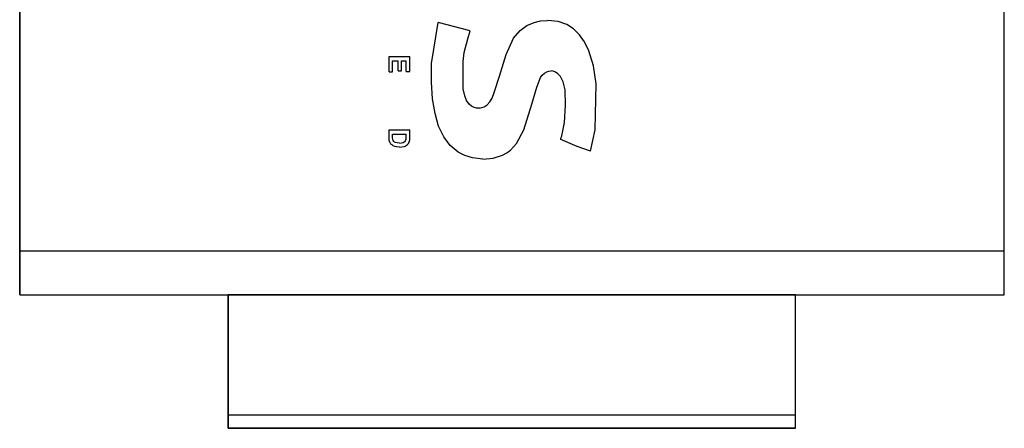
# Model space of a CAD drawing. Header units: inches. Extents: x 0 to 474, y -297 to 0.
# Tile 116 of 256: x 188.32 to 191.94, y -135.64 to -134.14. Entities that reach past the tile are written whole.
import ezdxf

# ---------------------------------------------------------------- set-up
doc = ezdxf.new("R2010")
doc.units = ezdxf.units.IN
doc.header["$MEASUREMENT"] = 0

msp = doc.modelspace()

# ---------------------------------------------------------------- linework, layer by layer
at = {"color": 7, "true_color": 0xffffff}
for p, q in [((188.3248, -130.8318), (188.3248, -135.1468)), ((191.9448, -135.1468), (191.9448, -130.8318)), ((188.3248, -134.9858), (188.3248, -130.9938)), ((191.9448, -134.9858), (191.9448, -130.9938)), ((189.8388, -134.2968), (189.8628, -134.1458)), ((189.9808, -134.1768), (189.8628, -134.1458)), ((190.1648, -134.1758), (190.1898, -134.1568)), ((190.1898, -134.1568), (190.2168, -134.1458)), ((190.2168, -134.1458), (190.2398, -134.1398)), ((190.2398, -134.1398), (190.2658, -134.1388)), ((190.3048, -134.1428), (190.2658, -134.1388)), ((190.3358, -134.1538), (190.3048, -134.1428)), ((190.3608, -134.1688), (190.3358, -134.1538)), ((189.9728, -134.2058), (189.9808, -134.1768)), ((190.1408, -134.2038), (190.1648, -134.1758)), ((190.3828, -134.1908), (190.3608, -134.1688)), ((190.4018, -134.2168), (190.3828, -134.1908)), ((189.9588, -134.2558), (189.9728, -134.2058)), ((190.1128, -134.2638), (190.1408, -134.2038)), ((190.4178, -134.2498), (190.4018, -134.2168)), ((189.9558, -134.2898), (189.9588, -134.2558)), ((190.0888, -134.3428), (190.1128, -134.2638)), ((190.4348, -134.3048), (190.4178, -134.2498)), ((189.6828, -134.3278), (189.6828, -134.2708)), ((189.6828, -134.2708), (189.7588, -134.2708)), ((189.6958, -134.3278), (189.6958, -134.2868)), ((189.6958, -134.2868), (189.7158, -134.2868)), ((189.7158, -134.3238), (189.7158, -134.2868)), ((189.7288, -134.3238), (189.7288, -134.2868)), ((189.7288, -134.2868), (189.7458, -134.2868)), ((189.7458, -134.3258), (189.7458, -134.2868)), ((189.7588, -134.3258), (189.7588, -134.2708)), ((189.8388, -134.3648), (189.8388, -134.2968)), ((189.9548, -134.3368), (189.9558, -134.2898)), ((189.6828, -134.3278), (189.6958, -134.3278)), ((189.7158, -134.3238), (189.7288, -134.3238)), ((189.7458, -134.3258), (189.7588, -134.3258)), ((189.9558, -134.3898), (189.9548, -134.3368)), ((190.2458, -134.3398), (190.2538, -134.3328)), ((190.2538, -134.3328), (190.2628, -134.3278)), ((190.2628, -134.3278), (190.2668, -134.3258)), ((190.2668, -134.3258), (190.2708, -134.3248)), ((190.2708, -134.3248), (190.2788, -134.3238)), ((190.2858, -134.3248), (190.2788, -134.3238)), ((190.2948, -134.3288), (190.2858, -134.3248)), ((190.3038, -134.3348), (190.2948, -134.3288)), ((190.3128, -134.3448), (190.3038, -134.3348)), ((190.4448, -134.3708), (190.4348, -134.3048)), ((189.8428, -134.4268), (189.8388, -134.3648)), ((190.0698, -134.4038), (190.0888, -134.3428)), ((190.2258, -134.3838), (190.2398, -134.3478)), ((190.2398, -134.3478), (190.2458, -134.3398)), ((190.3228, -134.3638), (190.3128, -134.3448)), ((190.3298, -134.3938), (190.3228, -134.3638)), ((190.4408, -134.5398), (190.4448, -134.3708)), ((189.9608, -134.4158), (189.9558, -134.3898)), ((190.0618, -134.4238), (190.0698, -134.4038)), ((190.2078, -134.4458), (190.2258, -134.3838)), ((190.3318, -134.4498), (190.3298, -134.3938)), ((189.8518, -134.4808), (189.8428, -134.4268)), ((189.9678, -134.4328), (189.9608, -134.4158)), ((189.9768, -134.4458), (189.9678, -134.4328)), ((189.9858, -134.4538), (189.9768, -134.4458)), ((190.0438, -134.4488), (190.0528, -134.4378)), ((190.0528, -134.4378), (190.0618, -134.4238)), ((190.1788, -134.5408), (190.2078, -134.4458)), ((189.8648, -134.5268), (189.8518, -134.4808)), ((189.9958, -134.4588), (189.9858, -134.4538)), ((190.0048, -134.4608), (189.9958, -134.4588)), ((190.0148, -134.4608), (190.0048, -134.4608)), ((190.0148, -134.4608), (190.0238, -134.4588)), ((190.0238, -134.4588), (190.0328, -134.4558)), ((190.0328, -134.4558), (190.0438, -134.4488)), ((190.3278, -134.5138), (190.3318, -134.4498)), ((190.3178, -134.5628), (190.3278, -134.5138)), ((189.6828, -134.5408), (189.7588, -134.5408)), ((189.6828, -134.5698), (189.6828, -134.5408)), ((189.7588, -134.5688), (189.7588, -134.5408)), ((189.8838, -134.5658), (189.8648, -134.5268)), ((190.1508, -134.5908), (190.1788, -134.5408)), ((190.4238, -134.6188), (190.4408, -134.5398)), ((189.6838, -134.5768), (189.6828, -134.5698)), ((189.6848, -134.5828), (189.6838, -134.5768)), ((189.6858, -134.5868), (189.6848, -134.5828)), ((189.6878, -134.5898), (189.6858, -134.5868)), ((189.6908, -134.5938), (189.6878, -134.5898)), ((189.6958, -134.5678), (189.6958, -134.5558)), ((189.6958, -134.5558), (189.7458, -134.5558)), ((189.6968, -134.5768), (189.6958, -134.5678)), ((189.6978, -134.5798), (189.6968, -134.5768)), ((189.6998, -134.5828), (189.6978, -134.5798)), ((189.7028, -134.5858), (189.6998, -134.5828)), ((189.7068, -134.5868), (189.7028, -134.5858)), ((189.7128, -134.5878), (189.7068, -134.5868)), ((189.7208, -134.5888), (189.7128, -134.5878)), ((189.7208, -134.5888), (189.7288, -134.5878)), ((189.7288, -134.5878), (189.7348, -134.5868)), ((189.7348, -134.5868), (189.7388, -134.5848)), ((189.7388, -134.5848), (189.7418, -134.5828)), ((189.7418, -134.5828), (189.7438, -134.5798)), ((189.7438, -134.5798), (189.7458, -134.5758)), ((189.7458, -134.5628), (189.7458, -134.5558)), ((189.7458, -134.5758), (189.7458, -134.5628)), ((189.7508, -134.5938), (189.7538, -134.5908)), ((189.7538, -134.5908), (189.7558, -134.5868)), ((189.7558, -134.5868), (189.7578, -134.5828)), ((189.7578, -134.5828), (189.7588, -134.5768)), ((189.7588, -134.5768), (189.7588, -134.5688)), ((189.9078, -134.5978), (189.8838, -134.5658)), ((190.1298, -134.6148), (190.1508, -134.5908)), ((190.3148, -134.5718), (190.3178, -134.5628)), ((190.3148, -134.5758), (190.3148, -134.5718)), ((190.3738, -134.6018), (190.3148, -134.5758)), ((189.6938, -134.5958), (189.6908, -134.5938)), ((189.6978, -134.5988), (189.6938, -134.5958)), ((189.7038, -134.6018), (189.6978, -134.5988)), ((189.7118, -134.6028), (189.7038, -134.6018)), ((189.7208, -134.6038), (189.7118, -134.6028)), ((189.7208, -134.6038), (189.7298, -134.6028)), ((189.7298, -134.6028), (189.7388, -134.6018)), ((189.7388, -134.6018), (189.7428, -134.5998)), ((189.7428, -134.5998), (189.7468, -134.5968)), ((189.7468, -134.5968), (189.7508, -134.5938)), ((189.9368, -134.6218), (189.9078, -134.5978)), ((189.9608, -134.6348), (189.9368, -134.6218)), ((190.0998, -134.6338), (190.1158, -134.6248)), ((190.1158, -134.6248), (190.1298, -134.6148)), ((190.4238, -134.6188), (190.3738, -134.6018)), ((189.9898, -134.6438), (189.9608, -134.6348)), ((190.0278, -134.6478), (189.9898, -134.6438)), ((190.0278, -134.6478), (190.0658, -134.6448)), ((190.0658, -134.6448), (190.0998, -134.6338)), ((191.9448, -134.9858), (188.3248, -134.9858)), ((188.3248, -135.1468), (188.3248, -134.9858)), ((191.9448, -135.1468), (191.9448, -134.9858)), ((188.3248, -135.1468), (189.0918, -135.1468)), ((188.3248, -135.1468), (191.9448, -135.1468)), ((189.0918, -135.1468), (189.0918, -135.6368)), ((191.1768, -135.1468), (189.0918, -135.1468)), ((189.0918, -135.5868), (189.0918, -135.1468)), ((191.1768, -135.6368), (191.1768, -135.1468)), ((191.1768, -135.1468), (191.9448, -135.1468)), ((191.1768, -135.5868), (191.1768, -135.1468)), ((189.0918, -135.5978), (189.0918, -135.5868)), ((189.0918, -135.5868), (191.1768, -135.5868)), ((189.0918, -135.6088), (189.0918, -135.5978)), ((191.1768, -135.5978), (191.1768, -135.5868)), ((191.1768, -135.6088), (191.1768, -135.5978)), ((189.0918, -135.6178), (189.0918, -135.6088)), ((189.0918, -135.6258), (189.0918, -135.6178)), ((189.0918, -135.6318), (189.0918, -135.6258)), ((189.0918, -135.6358), (189.0918, -135.6318)), ((189.0918, -135.6368), (189.0918, -135.6358)), ((189.0918, -135.6368), (191.1768, -135.6368)), ((191.1768, -135.6368), (189.0918, -135.6368)), ((191.1768, -135.6178), (191.1768, -135.6088)), ((191.1768, -135.6258), (191.1768, -135.6178)), ((191.1768, -135.6318), (191.1768, -135.6258)), ((191.1768, -135.6358), (191.1768, -135.6318)), ((191.1768, -135.6368), (191.1768, -135.6358))]:
    msp.add_line(p, q, dxfattribs=at)
at = {"color": 18, "true_color": 0x000000}
for p, q in [((188.3248, -130.8318), (188.3248, -135.1468)), ((191.9448, -135.1468), (191.9448, -130.8318)), ((188.3248, -134.9858), (188.3248, -130.9938)), ((191.9448, -134.9858), (191.9448, -130.9938)), ((189.8388, -134.2968), (189.8628, -134.1458)), ((189.9808, -134.1768), (189.8628, -134.1458)), ((190.1648, -134.1758), (190.1898, -134.1568)), ((190.1898, -134.1568), (190.2168, -134.1458)), ((190.2168, -134.1458), (190.2398, -134.1398)), ((190.2398, -134.1398), (190.2658, -134.1388)), ((190.3048, -134.1428), (190.2658, -134.1388)), ((190.3358, -134.1538), (190.3048, -134.1428)), ((190.3608, -134.1688), (190.3358, -134.1538)), ((189.9728, -134.2058), (189.9808, -134.1768)), ((190.1408, -134.2038), (190.1648, -134.1758)), ((190.3828, -134.1908), (190.3608, -134.1688)), ((190.4018, -134.2168), (190.3828, -134.1908)), ((189.9588, -134.2558), (189.9728, -134.2058)), ((190.1128, -134.2638), (190.1408, -134.2038)), ((190.4178, -134.2498), (190.4018, -134.2168)), ((189.9558, -134.2898), (189.9588, -134.2558)), ((190.0888, -134.3428), (190.1128, -134.2638)), ((190.4348, -134.3048), (190.4178, -134.2498)), ((189.6828, -134.3278), (189.6828, -134.2708)), ((189.6828, -134.2708), (189.7588, -134.2708)), ((189.6958, -134.3278), (189.6958, -134.2868)), ((189.6958, -134.2868), (189.7158, -134.2868)), ((189.7158, -134.3238), (189.7158, -134.2868)), ((189.7288, -134.3238), (189.7288, -134.2868)), ((189.7288, -134.2868), (189.7458, -134.2868)), ((189.7458, -134.3258), (189.7458, -134.2868)), ((189.7588, -134.3258), (189.7588, -134.2708)), ((189.8388, -134.3648), (189.8388, -134.2968)), ((189.9548, -134.3368), (189.9558, -134.2898)), ((189.6828, -134.3278), (189.6958, -134.3278)), ((189.7158, -134.3238), (189.7288, -134.3238)), ((189.7458, -134.3258), (189.7588, -134.3258)), ((189.9558, -134.3898), (189.9548, -134.3368)), ((190.2458, -134.3398), (190.2538, -134.3328)), ((190.2538, -134.3328), (190.2628, -134.3278)), ((190.2628, -134.3278), (190.2668, -134.3258)), ((190.2668, -134.3258), (190.2708, -134.3248)), ((190.2708, -134.3248), (190.2788, -134.3238)), ((190.2858, -134.3248), (190.2788, -134.3238)), ((190.2948, -134.3288), (190.2858, -134.3248)), ((190.3038, -134.3348), (190.2948, -134.3288)), ((190.3128, -134.3448), (190.3038, -134.3348)), ((190.4448, -134.3708), (190.4348, -134.3048)), ((189.8428, -134.4268), (189.8388, -134.3648)), ((190.0698, -134.4038), (190.0888, -134.3428)), ((190.2258, -134.3838), (190.2398, -134.3478)), ((190.2398, -134.3478), (190.2458, -134.3398)), ((190.3228, -134.3638), (190.3128, -134.3448)), ((190.3298, -134.3938), (190.3228, -134.3638)), ((190.4408, -134.5398), (190.4448, -134.3708)), ((189.9608, -134.4158), (189.9558, -134.3898)), ((190.0618, -134.4238), (190.0698, -134.4038)), ((190.2078, -134.4458), (190.2258, -134.3838)), ((190.3318, -134.4498), (190.3298, -134.3938)), ((189.8518, -134.4808), (189.8428, -134.4268)), ((189.9678, -134.4328), (189.9608, -134.4158)), ((189.9768, -134.4458), (189.9678, -134.4328)), ((189.9858, -134.4538), (189.9768, -134.4458)), ((190.0438, -134.4488), (190.0528, -134.4378)), ((190.0528, -134.4378), (190.0618, -134.4238)), ((190.1788, -134.5408), (190.2078, -134.4458)), ((189.8648, -134.5268), (189.8518, -134.4808)), ((189.9958, -134.4588), (189.9858, -134.4538)), ((190.0048, -134.4608), (189.9958, -134.4588)), ((190.0148, -134.4608), (190.0048, -134.4608)), ((190.0148, -134.4608), (190.0238, -134.4588)), ((190.0238, -134.4588), (190.0328, -134.4558)), ((190.0328, -134.4558), (190.0438, -134.4488)), ((190.3278, -134.5138), (190.3318, -134.4498)), ((190.3178, -134.5628), (190.3278, -134.5138)), ((189.6828, -134.5408), (189.7588, -134.5408)), ((189.6828, -134.5698), (189.6828, -134.5408)), ((189.7588, -134.5688), (189.7588, -134.5408)), ((189.8838, -134.5658), (189.8648, -134.5268)), ((190.1508, -134.5908), (190.1788, -134.5408)), ((190.4238, -134.6188), (190.4408, -134.5398)), ((189.6838, -134.5768), (189.6828, -134.5698)), ((189.6848, -134.5828), (189.6838, -134.5768)), ((189.6858, -134.5868), (189.6848, -134.5828)), ((189.6878, -134.5898), (189.6858, -134.5868)), ((189.6908, -134.5938), (189.6878, -134.5898)), ((189.6958, -134.5678), (189.6958, -134.5558)), ((189.6958, -134.5558), (189.7458, -134.5558)), ((189.6968, -134.5768), (189.6958, -134.5678)), ((189.6978, -134.5798), (189.6968, -134.5768)), ((189.6998, -134.5828), (189.6978, -134.5798)), ((189.7028, -134.5858), (189.6998, -134.5828)), ((189.7068, -134.5868), (189.7028, -134.5858)), ((189.7128, -134.5878), (189.7068, -134.5868)), ((189.7208, -134.5888), (189.7128, -134.5878)), ((189.7208, -134.5888), (189.7288, -134.5878)), ((189.7288, -134.5878), (189.7348, -134.5868)), ((189.7348, -134.5868), (189.7388, -134.5848)), ((189.7388, -134.5848), (189.7418, -134.5828)), ((189.7418, -134.5828), (189.7438, -134.5798)), ((189.7438, -134.5798), (189.7458, -134.5758)), ((189.7458, -134.5628), (189.7458, -134.5558)), ((189.7458, -134.5758), (189.7458, -134.5628)), ((189.7508, -134.5938), (189.7538, -134.5908)), ((189.7538, -134.5908), (189.7558, -134.5868)), ((189.7558, -134.5868), (189.7578, -134.5828)), ((189.7578, -134.5828), (189.7588, -134.5768)), ((189.7588, -134.5768), (189.7588, -134.5688)), ((189.9078, -134.5978), (189.8838, -134.5658)), ((190.1298, -134.6148), (190.1508, -134.5908)), ((190.3148, -134.5718), (190.3178, -134.5628)), ((190.3148, -134.5758), (190.3148, -134.5718)), ((190.3738, -134.6018), (190.3148, -134.5758)), ((189.6938, -134.5958), (189.6908, -134.5938)), ((189.6978, -134.5988), (189.6938, -134.5958)), ((189.7038, -134.6018), (189.6978, -134.5988)), ((189.7118, -134.6028), (189.7038, -134.6018)), ((189.7208, -134.6038), (189.7118, -134.6028)), ((189.7208, -134.6038), (189.7298, -134.6028)), ((189.7298, -134.6028), (189.7388, -134.6018)), ((189.7388, -134.6018), (189.7428, -134.5998)), ((189.7428, -134.5998), (189.7468, -134.5968)), ((189.7468, -134.5968), (189.7508, -134.5938)), ((189.9368, -134.6218), (189.9078, -134.5978)), ((189.9608, -134.6348), (189.9368, -134.6218)), ((190.0998, -134.6338), (190.1158, -134.6248)), ((190.1158, -134.6248), (190.1298, -134.6148)), ((190.4238, -134.6188), (190.3738, -134.6018)), ((189.9898, -134.6438), (189.9608, -134.6348)), ((190.0278, -134.6478), (189.9898, -134.6438)), ((190.0278, -134.6478), (190.0658, -134.6448)), ((190.0658, -134.6448), (190.0998, -134.6338)), ((191.9448, -134.9858), (188.3248, -134.9858)), ((188.3248, -135.1468), (188.3248, -134.9858)), ((191.9448, -135.1468), (191.9448, -134.9858)), ((188.3248, -135.1468), (189.0918, -135.1468)), ((188.3248, -135.1468), (191.9448, -135.1468)), ((189.0918, -135.1468), (189.0918, -135.6368)), ((191.1768, -135.1468), (189.0918, -135.1468)), ((189.0918, -135.5868), (189.0918, -135.1468)), ((191.1768, -135.6368), (191.1768, -135.1468)), ((191.1768, -135.1468), (191.9448, -135.1468)), ((191.1768, -135.5868), (191.1768, -135.1468)), ((189.0918, -135.5978), (189.0918, -135.5868)), ((189.0918, -135.5868), (191.1768, -135.5868)), ((189.0918, -135.6088), (189.0918, -135.5978)), ((191.1768, -135.5978), (191.1768, -135.5868)), ((191.1768, -135.6088), (191.1768, -135.5978)), ((189.0918, -135.6178), (189.0918, -135.6088)), ((189.0918, -135.6258), (189.0918, -135.6178)), ((189.0918, -135.6318), (189.0918, -135.6258)), ((189.0918, -135.6358), (189.0918, -135.6318)), ((189.0918, -135.6368), (189.0918, -135.6358)), ((189.0918, -135.6368), (191.1768, -135.6368)), ((191.1768, -135.6368), (189.0918, -135.6368)), ((191.1768, -135.6178), (191.1768, -135.6088)), ((191.1768, -135.6258), (191.1768, -135.6178)), ((191.1768, -135.6318), (191.1768, -135.6258)), ((191.1768, -135.6358), (191.1768, -135.6318)), ((191.1768, -135.6368), (191.1768, -135.6358))]:
    msp.add_line(p, q, dxfattribs=at)

doc.saveas('drawing.dxf')
